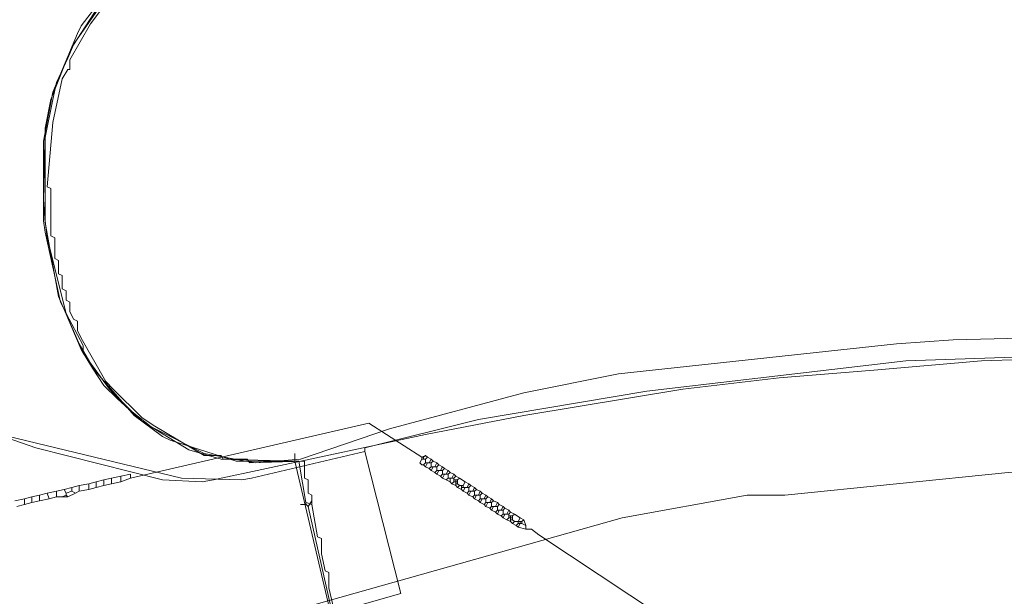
# Model space of a CAD drawing. Header units: metres. Extents: x 157984 to 159055, y 577129 to 578276.
# Tile 14 of 70: x 158194 to 158298, y 577592 to 577653. Entities that reach past the tile are written whole.
import ezdxf
from ezdxf.lldxf.tags import DXFTag

# ---------------------------------------------------------------- set-up
doc = ezdxf.new("R2010")
doc.units = ezdxf.units.M
for name, color, linetype, lineweight, true_color in [('B-OI-KL-DATA_ALLIANDER TELECOM_0000792941_VECT_16O029485-G', 3, 'KL-DATA-N', 18, 0x00ff00), ('B-OI-KL-DATA_KPN_0000546663_VECT_16O029485-G', 3, 'KL-DATA-N', 18, 0x00ff00), ('B-OI-KL-DATA_LIANDER_0000574962_VECT_16O029485-G', 3, 'KL-DATA-N', 18, 0x00ff00), ('B-OI-KL-DATA_ZIGGO SERVICES_0000565862_VECT_16O029485-G', 3, 'KL-DATA-N', 18, 0x00ff00), ('B-OI-KL-ET_LS_LIANDER_0000574962_VECT_16O029485-G', 1, 'KL-LS-N', 18, 0xff0000), ('B-OI-KL-ET_MS_LIANDER_0000574962_VECT_16O029485-G', 7, 'KL-MS-N', 18, 0xa50000), ('B-OI-KL-WATER_VITENS_0000552354_VECT_16O029485-G', 160, 'KL-WATER-N', 18, 0x003fff), ('B-OI-KL-WATER_WBGR_0000574983_VECT_16O029485-G', 160, 'KL-WATER-N', 18, 0x003fff)]:
    doc.layers.add(name, color=color, linetype=linetype, lineweight=lineweight, true_color=true_color)
doc.styles.get("Standard").update_dxf_attribs({"font": 'romans.shx'})
tags = doc.linetypes.add('KL-DATA-N', pattern='A,4,-1,[101,NLCS.SHX,S=0.5,R=0,X=0,Y=0],-1,4,-1,["D",Standard,S=1,R=0,X=-0.25,Y=-0.5],-1.5', length=12.5).pattern_tags.tags
tags[18] = DXFTag(74, 10)
tags = doc.linetypes.add('KL-LS-N', pattern='A,4,-1,[103,NLCS.SHX,S=0.75,R=0,X=0,Y=0],-1,4,-1,["L",Standard,S=1,R=0,X=0,Y=-0.5],-2', length=13).pattern_tags.tags
tags[18] = DXFTag(74, 10)
tags = doc.linetypes.add('KL-MS-N', pattern='A,4,-1,[103,NLCS.SHX,S=0.75,R=0,X=0,Y=0],-1,4,-1,["M",Standard,S=1,R=0,X=0,Y=-0.5],-2', length=13).pattern_tags.tags
tags[18] = DXFTag(74, 10)
doc.linetypes.add('KL-WATER-N', pattern='A,7,-0.5,[168,NLCS.SHX,S=0.75,R=0,X=0.75,Y=0],-2', length=9.5)

msp = doc.modelspace()

# ---------------------------------------------------------------- linework, layer by layer
at = {"layer": 'B-OI-KL-DATA_ALLIANDER TELECOM_0000792941_VECT_16O029485-G', "flags": 128}
for points in [[(158215.9, 577685.7), (158219.3, 577682.1), (158219.3, 577681.3), (158221.7, 577679.3), (158221.7, 577678.5), (158224.1, 577676.5), (158224.1, 577675.7), (158224.3, 577675.7), (158224.9, 577674.7), (158207.9, 577659.9), (158204.5, 577656.5), (158202.5, 577654.5), (158201.3, 577652.9), (158199.1, 577649.1), (158199.1, 577648.1), (158198.9, 577648.1), (158198.3, 577647.1), (158197.3, 577642.5), (158196.7, 577635.7), (158197.1, 577635.5), (158197.1, 577630.5), (158197.5, 577630.3), (158197.5, 577628.1), (158197.9, 577627.9), (158197.9, 577626.5), (158198.3, 577626.3), (158198.3, 577624.9), (158198.7, 577624.7), (158198.7, 577623.7), (158199.1, 577623.5), (158199.1, 577622.5), (158199.5, 577621.7), (158199.9, 577621.5), (158199.9, 577620.5), (158200.3, 577619.7), (158202.9, 577615.1), (158203.7, 577614.3), (158206.7, 577611.3), (158207.9, 577610.5), (158213.3, 577607.3), (158215.1, 577607.3), (158215.3, 577606.9), (158217.9, 577606.9), (158218.1, 577606.5), (158223.9, 577606.7), (158223.9, 577604.9), (158224.3, 577604.7), (158224.3, 577603.3), (158224.7, 577603.1), (158224.7, 577602.1)], [(158224.7, 577602.1), (158224.1, 577602.3)], [(158224.7, 577602.1), (158225.3, 577598.7), (158225.7, 577598.5), (158225.7, 577596.9), (158226.1, 577595.1), (158226.5, 577594.9), (158226.5, 577593.3), (158226.9, 577591.5), (158227.3, 577591.3), (158227.5, 577589.3), (158227.9, 577589.1), (158227.9, 577587.3), (158228.3, 577587.1), (158228.3, 577585.7), (158228.7, 577585.5), (158228.7, 577583.7), (158229.1, 577583.5), (158229.1, 577582.1), (158229.5, 577581.9), (158229.5, 577580.5), (158229.9, 577580.3), (158229.9, 577578.5), (158230.3, 577578.3), (158230.3, 577576.9), (158230.7, 577576.7), (158230.7, 577574.9), (158231.1, 577574.7), (158231.1, 577573.3), (158231.5, 577573.1), (158231.5, 577571.3), (158231.9, 577571.1), (158231.9, 577569.9)]]:
    msp.add_lwpolyline(points, dxfattribs=at)
at = {"layer": 'B-OI-KL-DATA_KPN_0000546663_VECT_16O029485-G', "flags": 128}
msp.add_lwpolyline([(158174.3, 577578.7), (158207.9, 577586.7), (158257.5, 577600.7), (158270.7, 577603.1), (158274.7, 577603.1), (158298.3, 577605.5), (158332.5, 577605.3), (158334.9, 577605.1), (158349.5, 577603.7), (158369.9, 577601.1), (158397.9, 577595.5), (158403.1, 577594.3), (158462.7, 577580.3), (158462.9, 577579.1), (158462.7, 577578.3), (158458.9, 577560.7)], dxfattribs=at)
at = {"layer": 'B-OI-KL-DATA_LIANDER_0000574962_VECT_16O029485-G', "flags": 128}
for points in [[(158215.3, 577685.7), (158224.5, 577674.9), (158207.7, 577659.7), (158205.7, 577658.1), (158203.1, 577655.9), (158199.3, 577650.5), (158197.1, 577644.9), (158196.5, 577641.9), (158196.3, 577634.3), (158196.5, 577631.9), (158197.9, 577624.1), (158200.1, 577619.1), (158201.7, 577616.3), (158205.9, 577611.5), (158208.9, 577609.3), (158209.7, 577608.9), (158216.7, 577606.7), (158222.9, 577606.7)], [(158222.9, 577606.7), (158222.9, 577607.5)], [(158222.9, 577606.7), (158223.3, 577606.7), (158224.1, 577602.1)], [(158224.1, 577602.1), (158223.5, 577602.1)], [(158224.1, 577602.1), (158224.3, 577601.9)], [(158224.3, 577601.9), (158224.7, 577602.5)], [(158224.3, 577601.9), (158226.7, 577591.3)]]:
    msp.add_lwpolyline(points, dxfattribs=at)
at = {"layer": 'B-OI-KL-DATA_ZIGGO SERVICES_0000565862_VECT_16O029485-G', "flags": 128}
msp.add_lwpolyline([(158273.3, 578000.1), (158278.1, 577996.3), (158292.1, 577986.9), (158304.1, 577979.5), (158315.3, 577970.9), (158403.1, 577910.7), (158403.5, 577909.9), (158405.1, 577909.3), (158408.5, 577906.3), (158411.5, 577901.5), (158412.9, 577896.7), (158412.9, 577889.9), (158412.3, 577886.5), (158410.3, 577881.1), (158406.7, 577875.3), (158404.7, 577873.5), (158366.7, 577823.1), (158348.7, 577802.7), (158339.1, 577792.7), (158329.3, 577782.9), (158316.5, 577770.7), (158292.5, 577749.9), (158269.3, 577731.1), (158228.1, 577696.3), (158215.3, 577686.1), (158224.5, 577675.3), (158224.5, 577674.9), (158204.5, 577657.5), (158202.3, 577655.3), (158200.3, 577652.7), (158199.9, 577651.9), (158197.3, 577645.7), (158196.3, 577640.5), (158196.3, 577632.1), (158196.5, 577630.9), (158198.1, 577623.5), (158198.5, 577622.7), (158200.3, 577618.5), (158201.5, 577616.5), (158202.7, 577614.7), (158204.1, 577613.3), (158206.7, 577610.9), (158211.7, 577607.9), (158215.1, 577606.9), (158222.9, 577606.7), (158230.9, 577572.7), (158231.5, 577568.5)], dxfattribs=at)
at = {"layer": 'B-OI-KL-ET_LS_LIANDER_0000574962_VECT_16O029485-G', "flags": 128}
for points in [[(158195.7, 577667.5), (158191.3, 577663.5), (158187.3, 577659.5), (158185.5, 577655.3), (158185.1, 577653.9), (158183.3, 577646.3), (158182.5, 577636.3), (158182.5, 577632.9), (158184.3, 577611.3), (158210.9, 577604.9), (158217.3, 577604.7), (158218.3, 577604.9), (158230.3, 577607.7)], [(158230.3, 577607.7), (158230.3, 577608.1), (158242.3, 577611.1), (158260.1, 577614.1), (158287.5, 577617.3), (158311.5, 577618.1), (158321.5, 577618.1), (158339.1, 577617.3), (158356.7, 577615.9), (158379.9, 577613.1), (158384.9, 577612.3), (158402.7, 577609.5), (158408.9, 577608.3), (158457.7, 577597.3), (158462.1, 577596.1), (158467.3, 577594.7), (158467.9, 577594.3), (158468.1, 577593.9)], [(158230.3, 577607.7), (158234.1, 577592.7), (158213.1, 577586.7), (158206.7, 577585.1), (158200.1, 577583.5), (158200.1, 577584.1), (158199.3, 577584.9), (158199.3, 577585.1), (158199.7, 577585.5)]]:
    msp.add_lwpolyline(points, dxfattribs=at)
at = {"layer": 'B-OI-KL-ET_MS_LIANDER_0000574962_VECT_16O029485-G', "flags": 128}
msp.add_lwpolyline([(158216.7, 577684.1), (158223.3, 577676.7), (158224.5, 577675.1), (158224.5, 577674.7), (158214.1, 577665.9), (158210.9, 577662.9), (158206.7, 577658.9), (158205.5, 577658.3), (158205.5, 577657.9), (158205.1, 577657.9), (158204.7, 577657.5), (158204.7, 577657.1), (158204.3, 577657.1), (158203.3, 577656.1), (158203.3, 577655.7), (158202.5, 577655.3), (158199.5, 577650.7), (158198.9, 577649.3), (158197.7, 577646.7), (158197.3, 577644.9), (158196.5, 577640.9), (158196.5, 577632.1), (158196.7, 577630.3), (158198.7, 577622.3), (158200.5, 577618.9), (158200.5, 577618.1), (158201.1, 577617.3), (158203.3, 577614.3), (158205.7, 577611.9), (158207.7, 577610.3), (158213.3, 577607.5), (158218.7, 577606.5), (158223.5, 577606.9), (158232.9, 577610.1), (158247.1, 577613.9), (158257.1, 577615.9), (158286.5, 577619.1), (158292.5, 577619.5), (158324.3, 577620.3), (158336.5, 577619.9), (158341.7, 577619.5), (158355.3, 577618.3), (158383.1, 577614.7), (158441.9, 577603.3), (158465.9, 577597.9)], dxfattribs=at)
at = {"layer": 'B-OI-KL-WATER_VITENS_0000552354_VECT_16O029485-G', "flags": 128}
msp.add_lwpolyline([(158156.7, 577629.3), (158159.5, 577627.1), (158161.9, 577624.7), (158164.7, 577621.7), (158166.1, 577620.5), (158169.9, 577617.7), (158170.7, 577617.3), (158177.7, 577614.3), (158180.5, 577613.3), (158195.5, 577608.1), (158208.9, 577604.7), (158213.1, 577604.5), (158214.3, 577604.7), (158236.7, 577609.5), (158247.1, 577611.5), (158263.9, 577614.3), (158274.1, 577615.5), (158284.1, 577616.3), (158295.5, 577617.3), (158308.5, 577617.7), (158319.1, 577617.7), (158339.5, 577617.1), (158353.7, 577616.1), (158359.1, 577615.5), (158379.5, 577613.1), (158404.9, 577608.9), (158407.5, 577608.3), (158458.1, 577596.9), (158462.1, 577596.1), (158462.5, 577596.3), (158465.9, 577596.5), (158466.3, 577596.7), (158471.1, 577607.1), (158471.7, 577607.9), (158475.7, 577613.9), (158475.7, 577614.5)], dxfattribs=at)
at = {"layer": 'B-OI-KL-WATER_WBGR_0000574983_VECT_16O029485-G', "flags": 128}
for points in [[(158236.3, 577607.1), (158230.7, 577610.7), (158205.5, 577604.9)], [(158236.7, 577607.3), (158236.3, 577607.1)], [(158236.7, 577607.3), (158236.5, 577607.1)], [(158236.7, 577607.3), (158236.9, 577607.1)], [(158236.3, 577606.9), (158236.1, 577606.5), (158236.3, 577606.3), (158236.5, 577606.3)], [(158236.3, 577607.1), (158236.5, 577607.1)], [(158236.3, 577607.1), (158236.3, 577606.9)], [(158236.3, 577606.9), (158236.5, 577606.9)], [(158236.5, 577607.1), (158236.5, 577606.9)], [(158236.5, 577606.9), (158236.7, 577606.9)], [(158236.7, 577606.5), (158236.5, 577606.3)], [(158236.5, 577606.3), (158236.7, 577606.1)], [(158236.9, 577607.1), (158236.7, 577606.9)], [(158236.7, 577606.9), (158236.7, 577606.5)], [(158236.7, 577606.5), (158236.9, 577606.5)], [(158236.9, 577606.5), (158236.7, 577606.1)], [(158236.9, 577607.1), (158237.3, 577606.9)], [(158236.9, 577606.5), (158237.1, 577606.5)], [(158237.3, 577606.9), (158237.1, 577606.5)], [(158237.1, 577606.5), (158237.3, 577606.5)], [(158237.3, 577606.9), (158237.5, 577606.7)], [(158237.5, 577606.7), (158237.3, 577606.5)], [(158237.3, 577606.5), (158237.3, 577606.1)], [(158237.5, 577606.7), (158237.9, 577606.5)], [(158237.9, 577606.5), (158237.7, 577606.1)], [(158237.9, 577606.5), (158238.1, 577606.3)], [(158238.1, 577606.3), (158237.9, 577606.1)], [(158238.1, 577606.3), (158238.5, 577606.1)], [(158204.5, 577605.1), (158203.5, 577604.9)], [(158205.5, 577604.9), (158205.5, 577605.3), (158204.5, 577605.1)], [(158204.5, 577605.1), (158204.5, 577604.5)], [(158236.7, 577606.1), (158237.1, 577605.9)], [(158237.3, 577606.1), (158237.1, 577605.9)], [(158237.1, 577605.9), (158237.3, 577605.7)], [(158237.3, 577606.1), (158237.5, 577606.1)], [(158237.5, 577606.1), (158237.3, 577605.7)], [(158237.3, 577605.7), (158237.7, 577605.5)], [(158237.5, 577606.1), (158237.7, 577606.1)], [(158237.7, 577606.1), (158237.9, 577606.1)], [(158237.9, 577605.7), (158237.7, 577605.5)], [(158237.7, 577605.5), (158237.9, 577605.3)], [(158237.9, 577606.1), (158237.9, 577605.7)], [(158237.9, 577605.7), (158238.1, 577605.7)], [(158238.1, 577605.7), (158237.9, 577605.3)], [(158237.9, 577605.3), (158238.3, 577605.1)], [(158238.1, 577605.7), (158238.3, 577605.7)], [(158238.5, 577606.1), (158238.3, 577605.7)], [(158238.3, 577605.7), (158238.5, 577605.7)], [(158238.5, 577605.3), (158238.3, 577605.1)], [(158238.3, 577605.1), (158238.5, 577604.9)], [(158238.5, 577606.1), (158238.7, 577605.9)], [(158238.7, 577605.9), (158238.5, 577605.7)], [(158238.5, 577605.7), (158238.5, 577605.3)], [(158238.5, 577605.3), (158238.7, 577605.3)], [(158238.7, 577605.3), (158238.5, 577604.9)], [(158238.7, 577605.9), (158239.1, 577605.7)], [(158238.7, 577605.3), (158238.9, 577605.3)], [(158239.1, 577605.7), (158238.9, 577605.3)], [(158238.9, 577605.3), (158239.1, 577605.3)], [(158239.1, 577605.7), (158239.3, 577605.5)], [(158239.3, 577605.5), (158239.1, 577605.3)], [(158239.1, 577605.3), (158239.1, 577604.9)], [(158239.3, 577605.5), (158239.7, 577605.3)], [(158239.7, 577605.3), (158239.5, 577604.9)], [(158239.7, 577605.3), (158239.9, 577605.1)], [(158239.9, 577605.1), (158239.7, 577604.9)], [(158239.9, 577605.1), (158240.3, 577604.9)], [(158200.1, 577604.1), (158199.3, 577603.9)], [(158201.1, 577604.3), (158200.1, 577604.1)], [(158200.1, 577604.1), (158200.1, 577603.5)], [(158201.9, 577604.5), (158201.1, 577604.3)], [(158201.1, 577604.3), (158201.1, 577603.7)], [(158202.7, 577604.7), (158201.9, 577604.5)], [(158201.9, 577604.5), (158201.9, 577603.9)], [(158202.7, 577604.1), (158201.9, 577603.9)], [(158203.5, 577604.9), (158202.7, 577604.7)], [(158202.7, 577604.7), (158202.7, 577604.1)], [(158203.5, 577604.3), (158202.7, 577604.1)], [(158203.5, 577604.9), (158203.5, 577604.3)], [(158204.5, 577604.5), (158203.5, 577604.3)], [(158205.5, 577604.9), (158204.5, 577604.5)], [(158238.5, 577604.9), (158238.9, 577604.7)], [(158239.1, 577604.9), (158238.9, 577604.7)], [(158238.9, 577604.7), (158239.3, 577604.5)], [(158239.1, 577604.9), (158239.3, 577604.9)], [(158239.3, 577604.9), (158239.5, 577604.9)], [(158239.3, 577604.9), (158239.3, 577604.5)], [(158239.3, 577604.5), (158239.5, 577604.3)], [(158239.5, 577604.9), (158239.7, 577604.9)], [(158239.7, 577604.5), (158239.5, 577604.3)], [(158239.5, 577604.3), (158239.9, 577604.1)], [(158239.7, 577604.9), (158239.7, 577604.7)], [(158239.7, 577604.7), (158239.9, 577604.7)], [(158239.7, 577604.7), (158239.7, 577604.5)], [(158239.7, 577604.5), (158239.9, 577604.5)], [(158239.9, 577604.7), (158240.1, 577604.7)], [(158239.9, 577604.7), (158239.9, 577604.5)], [(158239.9, 577604.5), (158240.1, 577604.5)], [(158239.9, 577604.5), (158239.9, 577604.3)], [(158239.9, 577604.3), (158240.1, 577604.3)], [(158239.9, 577604.3), (158239.9, 577604.1)], [(158239.9, 577604.1), (158240.1, 577603.9)], [(158240.3, 577604.9), (158240.1, 577604.7)], [(158240.1, 577604.7), (158240.1, 577604.5)], [(158240.1, 577604.5), (158240.1, 577604.3)], [(158240.1, 577604.3), (158240.3, 577604.1)], [(158240.3, 577604.1), (158240.1, 577603.9)], [(158240.3, 577604.9), (158240.9, 577604.5)], [(158240.3, 577604.1), (158240.5, 577604.1)], [(158240.5, 577604.1), (158240.7, 577604.1)], [(158240.5, 577604.1), (158240.5, 577603.9)], [(158240.9, 577604.5), (158240.7, 577604.1)], [(158240.7, 577604.1), (158240.7, 577603.9)], [(158240.9, 577604.5), (158241.3, 577604.3)], [(158241.3, 577604.3), (158241.1, 577603.9)], [(158241.3, 577604.3), (158241.5, 577604.1)], [(158241.5, 577604.1), (158241.3, 577603.9)], [(158241.5, 577604.1), (158241.9, 577603.9)], [(158195.9, 577603.1), (158195.1, 577602.9)], [(158196.7, 577603.3), (158195.9, 577603.1)], [(158195.9, 577603.1), (158195.9, 577602.5)], [(158197.7, 577603.5), (158196.7, 577603.3)], [(158196.7, 577603.3), (158196.9, 577602.7)], [(158198.5, 577603.7), (158197.7, 577603.5)], [(158197.7, 577603.5), (158197.7, 577602.9)], [(158198.7, 577603.1), (158198.3, 577602.9)], [(158199.3, 577603.9), (158198.5, 577603.7)], [(158198.5, 577603.7), (158198.7, 577603.3)], [(158199.3, 577603.5), (158198.7, 577603.3)], [(158198.7, 577603.3), (158198.7, 577603.1)], [(158198.7, 577603.1), (158198.9, 577602.9)], [(158199.7, 577603.3), (158198.9, 577602.9)], [(158199.3, 577603.9), (158199.3, 577603.5)], [(158199.3, 577603.5), (158199.7, 577603.3)], [(158200.1, 577603.5), (158199.7, 577603.3)], [(158201.1, 577603.7), (158200.1, 577603.5)], [(158201.9, 577603.9), (158201.1, 577603.7)], [(158240.1, 577603.9), (158240.5, 577603.7)], [(158240.5, 577603.9), (158240.7, 577603.9)], [(158240.5, 577603.9), (158240.5, 577603.7)], [(158240.5, 577603.7), (158240.7, 577603.5)], [(158240.7, 577603.9), (158240.9, 577603.9)], [(158240.9, 577603.9), (158240.7, 577603.5)], [(158240.7, 577603.5), (158241.1, 577603.3)], [(158240.9, 577603.9), (158241.1, 577603.9)], [(158241.1, 577603.9), (158241.3, 577603.9)], [(158241.3, 577603.5), (158241.1, 577603.3)], [(158241.1, 577603.3), (158241.3, 577603.1)], [(158241.3, 577603.9), (158241.3, 577603.5)], [(158241.3, 577603.5), (158241.5, 577603.5)], [(158241.5, 577603.5), (158241.3, 577603.1)], [(158241.3, 577603.1), (158241.7, 577602.9)], [(158241.5, 577603.5), (158241.7, 577603.5)], [(158241.9, 577603.9), (158241.7, 577603.5)], [(158241.7, 577603.5), (158241.9, 577603.5)], [(158241.9, 577603.1), (158241.7, 577602.9)], [(158241.9, 577603.9), (158242.1, 577603.7)], [(158242.1, 577603.7), (158241.9, 577603.5)], [(158241.9, 577603.5), (158241.9, 577603.1)], [(158241.9, 577603.1), (158242.1, 577603.1)], [(158242.1, 577603.1), (158241.9, 577602.7)], [(158242.1, 577603.7), (158242.5, 577603.5)], [(158242.1, 577603.1), (158242.3, 577603.1)], [(158242.5, 577603.5), (158242.3, 577603.1)], [(158242.3, 577603.1), (158242.5, 577603.1)], [(158242.5, 577603.5), (158242.7, 577603.3)], [(158242.7, 577603.3), (158242.5, 577603.1)], [(158242.5, 577603.1), (158242.5, 577602.7)], [(158242.7, 577603.3), (158243.1, 577603.1)], [(158243.1, 577603.1), (158242.9, 577602.7)], [(158243.1, 577603.1), (158243.3, 577602.9)], [(158194.3, 577602.7), (158193.3, 577602.5)], [(158194.3, 577602.1), (158193.5, 577601.9)], [(158195.1, 577602.9), (158194.3, 577602.7)], [(158194.3, 577602.7), (158194.3, 577602.1)], [(158195.1, 577602.3), (158194.3, 577602.1)], [(158195.1, 577602.9), (158195.1, 577602.3)], [(158195.9, 577602.5), (158195.1, 577602.3)], [(158196.9, 577602.7), (158195.9, 577602.5)], [(158197.7, 577602.9), (158196.9, 577602.7)], [(158197.7, 577602.9), (158198.3, 577602.9)], [(158198.3, 577602.9), (158198.9, 577602.9)], [(158241.7, 577602.9), (158241.9, 577602.7)], [(158241.9, 577602.7), (158242.3, 577602.5)], [(158242.5, 577602.7), (158242.3, 577602.5)], [(158242.3, 577602.5), (158242.5, 577602.3)], [(158242.5, 577602.7), (158242.7, 577602.7)], [(158242.7, 577602.7), (158242.5, 577602.3)], [(158242.5, 577602.3), (158242.9, 577602.1)], [(158242.7, 577602.7), (158242.9, 577602.7)], [(158242.9, 577602.7), (158243.1, 577602.7)], [(158243.1, 577602.3), (158242.9, 577602.1)], [(158242.9, 577602.1), (158243.1, 577601.9)], [(158243.3, 577602.9), (158243.1, 577602.7)], [(158243.1, 577602.7), (158243.1, 577602.3)], [(158243.1, 577602.3), (158243.3, 577602.3)], [(158243.3, 577602.3), (158243.1, 577601.9)], [(158243.3, 577602.9), (158243.7, 577602.7)], [(158243.3, 577602.3), (158243.5, 577602.3)], [(158243.7, 577602.7), (158243.5, 577602.3)], [(158243.5, 577602.3), (158243.7, 577602.3)], [(158243.7, 577602.7), (158243.9, 577602.5)], [(158243.9, 577602.5), (158243.7, 577602.3)], [(158243.7, 577602.3), (158243.7, 577601.9)], [(158243.9, 577602.5), (158244.3, 577602.3)], [(158244.3, 577602.3), (158244.1, 577601.9)], [(158244.3, 577602.3), (158244.5, 577602.1)], [(158244.5, 577602.1), (158244.3, 577601.9)], [(158244.5, 577602.1), (158244.9, 577601.9)], [(158243.1, 577601.9), (158243.5, 577601.7)], [(158243.7, 577601.9), (158243.5, 577601.7)], [(158243.5, 577601.7), (158243.7, 577601.5)], [(158243.7, 577601.9), (158243.9, 577601.9)], [(158243.9, 577601.9), (158243.7, 577601.5)], [(158243.7, 577601.5), (158244.1, 577601.3)], [(158243.9, 577601.9), (158244.1, 577601.9)], [(158244.1, 577601.9), (158244.3, 577601.9)], [(158244.3, 577601.5), (158244.1, 577601.3)], [(158244.1, 577601.3), (158244.3, 577601.1)], [(158244.3, 577601.9), (158244.3, 577601.5)], [(158244.3, 577601.5), (158244.5, 577601.5)], [(158244.5, 577601.5), (158244.3, 577601.1)], [(158244.3, 577601.1), (158244.7, 577600.9)], [(158244.5, 577601.5), (158244.7, 577601.5)], [(158244.9, 577601.9), (158244.7, 577601.5)], [(158244.7, 577601.5), (158244.9, 577601.5)], [(158244.9, 577601.1), (158244.7, 577600.9)], [(158244.9, 577601.9), (158245.1, 577601.7)], [(158245.1, 577601.7), (158244.9, 577601.5)], [(158244.9, 577601.5), (158244.9, 577601.1)], [(158244.9, 577601.1), (158245.1, 577601.1)], [(158245.1, 577601.1), (158244.9, 577600.7)], [(158245.1, 577601.7), (158245.5, 577601.5)], [(158245.1, 577601.1), (158245.3, 577601.1)], [(158245.5, 577601.5), (158245.3, 577601.1)], [(158245.3, 577601.1), (158245.5, 577601.1)], [(158245.5, 577601.5), (158245.7, 577601.3)], [(158245.7, 577601.3), (158245.5, 577601.1)], [(158245.5, 577601.1), (158245.5, 577600.9)], [(158245.7, 577601.3), (158246.1, 577601.1)], [(158246.1, 577601.1), (158245.9, 577600.9)], [(158246.1, 577601.1), (158246.7, 577600.7)], [(158244.7, 577600.9), (158244.9, 577600.7)], [(158244.9, 577600.7), (158245.3, 577600.5)], [(158245.5, 577600.7), (158245.3, 577600.5)], [(158245.3, 577600.5), (158245.7, 577600.3)], [(158245.5, 577600.9), (158245.7, 577600.9)], [(158245.5, 577600.9), (158245.5, 577600.7)], [(158245.5, 577600.7), (158245.7, 577600.7)], [(158245.7, 577600.9), (158245.9, 577600.9)], [(158245.7, 577600.9), (158245.7, 577600.7)], [(158245.7, 577600.7), (158245.9, 577600.7)], [(158245.7, 577600.7), (158245.7, 577600.5)], [(158245.7, 577600.5), (158245.9, 577600.5)], [(158245.7, 577600.5), (158245.7, 577600.3)], [(158245.7, 577600.3), (158245.9, 577600.1)], [(158245.9, 577600.9), (158245.9, 577600.7)], [(158245.9, 577600.7), (158245.9, 577600.5)], [(158245.9, 577600.5), (158246.1, 577600.3)], [(158246.1, 577600.3), (158245.9, 577600.1)], [(158245.9, 577600.1), (158246.3, 577599.9)], [(158246.1, 577600.3), (158246.5, 577600.3)], [(158246.5, 577600.1), (158246.3, 577599.9)], [(158246.3, 577599.9), (158246.5, 577599.7)], [(158246.7, 577600.7), (158246.5, 577600.3)], [(158246.5, 577600.3), (158246.7, 577600.3)], [(158246.5, 577600.3), (158246.5, 577600.1)], [(158246.5, 577600.1), (158246.7, 577600.1)], [(158246.7, 577600.1), (158246.5, 577599.7)], [(158246.7, 577600.7), (158247.1, 577600.5)], [(158246.7, 577600.3), (158246.9, 577600.3)], [(158246.7, 577600.3), (158246.7, 577600.1)], [(158246.7, 577600.1), (158246.9, 577600.1)], [(158247.1, 577600.5), (158246.9, 577600.3)], [(158246.9, 577600.3), (158246.9, 577600.1)], [(158246.9, 577600.1), (158247.3, 577599.9)], [(158247.1, 577600.5), (158247.3, 577599.9)], [(158247.3, 577599.9), (158247.3, 577599.5)], [(158246.5, 577599.7), (158247.3, 577599.5)], [(158247.3, 577599.5), (158247.9, 577599.5), (158248.7, 577598.9), (158274.3, 577581.9), (158296.9, 577585.3), (158318.7, 577586.5), (158333.7, 577586.9), (158350.7, 577586.9), (158371.9, 577585.1), (158410.7, 577579.5), (158413.9, 577578.9), (158436.9, 577573.9), (158456.9, 577568.1), (158456.9, 577567.9), (158468.1, 577528.9), (158468.5, 577528.1), (158470.7, 577525.7)]]:
    msp.add_lwpolyline(points, dxfattribs=at)

doc.saveas('drawing.dxf')
